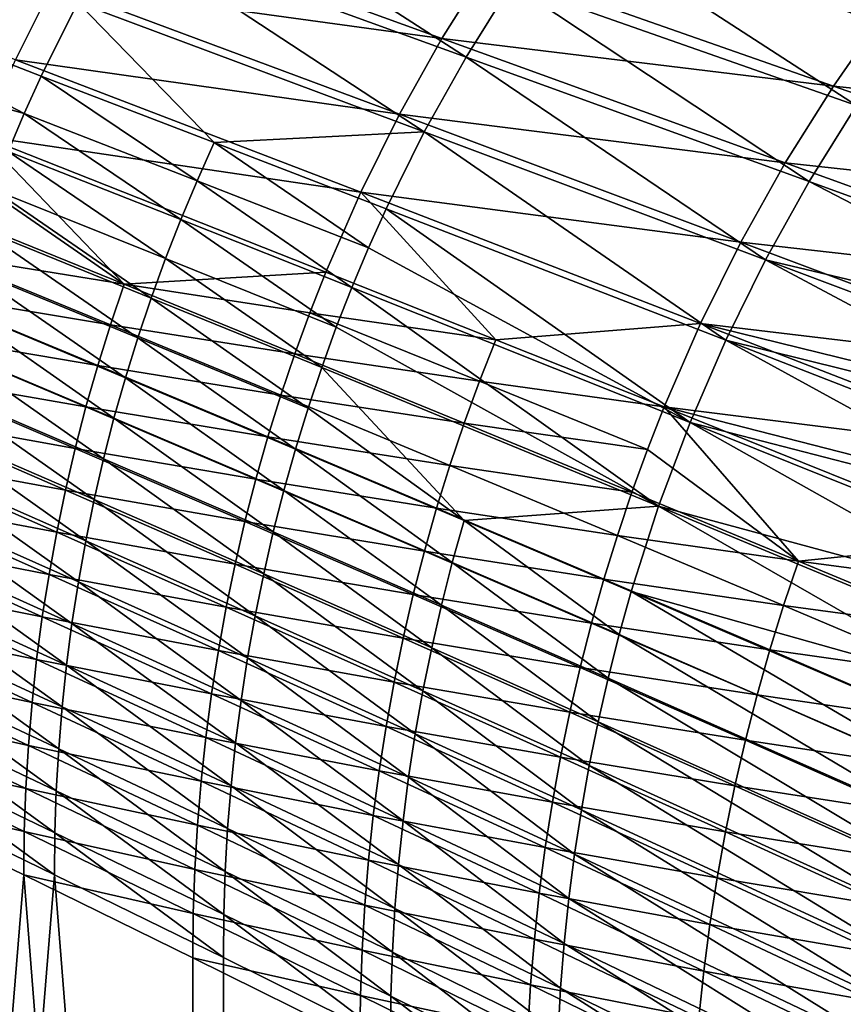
# Model space of a CAD drawing. Header units: metres. Extents: x -900 to 900, y -400 to 400.
# Tile 60 of 253: x -796 to -726, y 168 to 252. Entities that reach past the tile are written whole.
import ezdxf

# ---------------------------------------------------------------- set-up
doc = ezdxf.new("R2010")
doc.units = ezdxf.units.M

msp = doc.modelspace()

# ---------------------------------------------------------------- linework, layer by layer
at = {"layer": 'top'}
for points in [[(-745.626526, 266.942932, -138.151138), (-750.099548, 261.171173, -138.069366), (-720.554749, 251.115936, -191.45697)], [(-720.554749, 251.115936, -191.45697), (-715.887573, 257.14447, -191.553497), (-745.626526, 266.942932, -138.151138)], [(-784.050781, 265.68335, -84.857071), (-787.782166, 259.747498, -84.811157), (-758.155151, 248.993469, -137.92453)], [(-784.050781, 265.68335, -84.857071), (-758.155151, 248.993469, -137.92453), (-754.27887, 255.18248, -137.993729)], [(-793.325073, 255.133408, -86.360374), (-789.838928, 261.327454, -86.392624), (-760.208618, 250.580093, -139.495773)], [(-760.208618, 250.580093, -139.495773), (-789.838928, 261.327454, -86.392624), (-756.278564, 256.84317, -139.552246)], [(-750.099548, 261.171173, -138.069366), (-754.27887, 255.18248, -137.993729), (-724.914673, 244.859894, -191.367508)], [(-750.099548, 261.171173, -138.069366), (-724.914673, 244.859894, -191.367508), (-720.554749, 251.115936, -191.45697)], [(-793.325073, 255.133408, -86.360374), (-796.503723, 248.770401, -86.330177), (-826.323486, 260.169098, -33.502102)], [(-761.718994, 242.620834, -137.862106), (-787.782166, 259.747498, -84.811157), (-791.213806, 253.637955, -84.770622)], [(-787.782166, 259.747498, -84.811157), (-761.718994, 242.620834, -137.862106), (-758.155151, 248.993469, -137.92453)], [(-824.057068, 258.968414, -31.941746), (-826.774048, 252.802017, -31.93471), (-795.779297, 244.18335, -84.720284)], [(-791.213806, 253.637955, -84.770622), (-824.057068, 258.968414, -31.941746), (-794.336609, 247.37088, -84.735641)], [(-824.057068, 258.968414, -31.941746), (-795.779297, 244.18335, -84.720284), (-794.336609, 247.37088, -84.735641)], [(-756.278564, 256.84317, -139.552246), (-726.896118, 246.524902, -192.918091), (-760.208618, 250.580093, -139.495773)], [(-722.483337, 252.84491, -192.993301), (-726.896118, 246.524902, -192.918091), (-756.278564, 256.84317, -139.552246)], [(-796.503723, 248.770401, -86.330177), (-793.325073, 255.133408, -86.360374), (-763.826599, 244.123413, -139.44252)], [(-763.826599, 244.123413, -139.44252), (-793.325073, 255.133408, -86.360374), (-760.208618, 250.580093, -139.495773)], [(-754.27887, 255.18248, -137.993729), (-758.155151, 248.993469, -137.92453), (-728.957642, 238.393692, -191.285507)], [(-754.27887, 255.18248, -137.993729), (-728.957642, 238.393692, -191.285507), (-724.914673, 244.859894, -191.367508)], [(-779.589722, 241.711853, -111.236641), (-791.213806, 253.637955, -84.770622), (-794.336609, 247.37088, -84.735641)], [(-779.589722, 241.711853, -111.236641), (-761.718994, 242.620834, -137.862106), (-791.213806, 253.637955, -84.770622)], [(-826.774048, 252.802017, -31.93471), (-797.141296, 240.962524, -84.706383), (-795.779297, 244.18335, -84.720284)], [(-722.483337, 252.84491, -192.993301), (-693.28241, 242.98587, -246.552185), (-726.896118, 246.524902, -192.918091)], [(-760.208618, 250.580093, -139.495773), (-730.992065, 239.986755, -192.846603), (-763.826599, 244.123413, -139.44252)], [(-726.896118, 246.524902, -192.918091), (-730.992065, 239.986755, -192.846603), (-760.208618, 250.580093, -139.495773)], [(-758.155151, 248.993469, -137.92453), (-761.718994, 242.620834, -137.862106), (-732.674011, 231.734741, -191.211349)], [(-758.155151, 248.993469, -137.92453), (-732.674011, 231.734741, -191.211349), (-728.957642, 238.393692, -191.285507)], [(-799.367615, 242.253296, -86.302307), (-796.503723, 248.770401, -86.330177), (-767.124329, 237.488007, -139.392899)], [(-767.124329, 237.488007, -139.392899), (-796.503723, 248.770401, -86.330177), (-763.826599, 244.123413, -139.44252)], [(-794.336609, 247.37088, -84.735641), (-795.779297, 244.18335, -84.720284), (-781.058716, 238.455826, -111.215996)], [(-781.058716, 238.455826, -111.215996), (-779.589722, 241.711853, -111.236641), (-794.336609, 247.37088, -84.735641)], [(-726.896118, 246.524902, -192.918091), (-697.898193, 236.378052, -246.473419), (-730.992065, 239.986755, -192.846603)], [(-693.28241, 242.98587, -246.552185), (-697.898193, 236.378052, -246.473419), (-726.896118, 246.524902, -192.918091)], [(-724.914673, 244.859894, -191.367508), (-728.957642, 238.393692, -191.285507), (-700.125427, 227.922363, -244.856033)], [(-795.779297, 244.18335, -84.720284), (-797.141296, 240.962524, -84.706383), (-782.445435, 235.165359, -111.197044)], [(-795.779297, 244.18335, -84.720284), (-782.445435, 235.165359, -111.197044), (-781.058716, 238.455826, -111.215996)], [(-763.826599, 244.123413, -139.44252), (-734.761902, 233.245468, -192.779327), (-767.124329, 237.488007, -139.392899)], [(-730.992065, 239.986755, -192.846603), (-734.761902, 233.245468, -192.779327), (-763.826599, 244.123413, -139.44252)], [(-799.367615, 242.253296, -86.302307), (-787.259155, 229.659973, -112.758759), (-800.679382, 238.941681, -86.289322)], [(-767.124329, 237.488007, -139.392899), (-770.094421, 230.689133, -139.347305), (-799.367615, 242.253296, -86.302307)], [(-770.094421, 230.689133, -139.347305), (-787.259155, 229.659973, -112.758759), (-799.367615, 242.253296, -86.302307)], [(-764.961121, 236.081207, -137.806808), (-761.718994, 242.620834, -137.862106), (-779.589722, 241.711853, -111.236641)], [(-736.054138, 224.900406, -191.145432), (-761.718994, 242.620834, -137.862106), (-764.961121, 236.081207, -137.806808)], [(-761.718994, 242.620834, -137.862106), (-736.054138, 224.900406, -191.145432), (-732.674011, 231.734741, -191.211349)], [(-766.458618, 232.753983, -137.781921), (-779.589722, 241.711853, -111.236641), (-781.058716, 238.455826, -111.215996)], [(-766.458618, 232.753983, -137.781921), (-764.961121, 236.081207, -137.806808), (-779.589722, 241.711853, -111.236641)], [(-797.141296, 240.962524, -84.706383), (-798.421692, 237.710403, -84.693962), (-783.749023, 231.842468, -111.179825)], [(-797.141296, 240.962524, -84.706383), (-783.749023, 231.842468, -111.179825), (-782.445435, 235.165359, -111.197044)], [(-730.992065, 239.986755, -192.846603), (-702.182312, 229.54245, -246.399048), (-734.761902, 233.245468, -192.779327)], [(-697.898193, 236.378052, -246.473419), (-702.182312, 229.54245, -246.399048), (-730.992065, 239.986755, -192.846603)], [(-787.259155, 229.659973, -112.758759), (-801.910034, 235.597275, -86.277008), (-800.679382, 238.941681, -86.289322)], [(-781.058716, 238.455826, -111.215996), (-782.445435, 235.165359, -111.197044), (-767.872192, 229.391266, -137.758942)], [(-767.872192, 229.391266, -137.758942), (-766.458618, 232.753983, -137.781921), (-781.058716, 238.455826, -111.215996)], [(-728.957642, 238.393692, -191.285507), (-732.674011, 231.734741, -191.211349), (-702.112671, 224.463623, -244.816193)], [(-728.957642, 238.393692, -191.285507), (-702.112671, 224.463623, -244.816193), (-700.125427, 227.922363, -244.856033)], [(-799.620178, 234.428909, -84.683037), (-784.969116, 228.48912, -111.164375), (-798.421692, 237.710403, -84.693962)], [(-798.421692, 237.710403, -84.693962), (-784.969116, 228.48912, -111.164375), (-783.749023, 231.842468, -111.179825)], [(-755.634033, 224.941818, -165.96994), (-770.094421, 230.689133, -139.347305), (-767.124329, 237.488007, -139.392899)], [(-738.197205, 226.316544, -192.716766), (-755.634033, 224.941818, -165.96994), (-767.124329, 237.488007, -139.392899)], [(-734.761902, 233.245468, -192.779327), (-738.197205, 226.316544, -192.716766), (-767.124329, 237.488007, -139.392899)], [(-803.058838, 232.222031, -86.265404), (-801.910034, 235.597275, -86.277008), (-787.259155, 229.659973, -112.758759)], [(-739.088379, 217.908081, -191.08812), (-764.961121, 236.081207, -137.806808), (-766.458618, 232.753983, -137.781921)], [(-739.088379, 217.908081, -191.08812), (-736.054138, 224.900406, -191.145432), (-764.961121, 236.081207, -137.806808)], [(-782.445435, 235.165359, -111.197044), (-783.749023, 231.842468, -111.179825), (-769.200867, 225.995117, -137.7379)], [(-782.445435, 235.165359, -111.197044), (-769.200867, 225.995117, -137.7379), (-767.872192, 229.391266, -137.758942)], [(-799.620178, 234.428909, -84.683037), (-800.736633, 231.119934, -84.67363), (-786.10553, 225.107208, -111.150719)], [(-784.969116, 228.48912, -111.164375), (-799.620178, 234.428909, -84.683037), (-786.10553, 225.107208, -111.150719)], [(-734.761902, 233.245468, -192.779327), (-706.125122, 222.494934, -246.329514), (-738.197205, 226.316544, -192.716766)], [(-702.182312, 229.54245, -246.399048), (-706.125122, 222.494934, -246.329514), (-734.761902, 233.245468, -192.779327)], [(-788.42804, 226.211578, -112.743065), (-804.125122, 228.817886, -86.254539), (-803.058838, 232.222031, -86.265404)], [(-787.259155, 229.659973, -112.758759), (-788.42804, 226.211578, -112.743065), (-803.058838, 232.222031, -86.265404)], [(-767.872192, 229.391266, -137.758942), (-739.088379, 217.908081, -191.08812), (-766.458618, 232.753983, -137.781921)], [(-783.749023, 231.842468, -111.179825), (-784.969116, 228.48912, -111.164375), (-770.444336, 222.56749, -137.718842)], [(-783.749023, 231.842468, -111.179825), (-770.444336, 222.56749, -137.718842), (-769.200867, 225.995117, -137.7379)], [(-732.674011, 231.734741, -191.211349), (-736.054138, 224.900406, -191.145432), (-705.825623, 217.40448, -244.743103)], [(-732.674011, 231.734741, -191.211349), (-704.013184, 220.956894, -244.778534), (-702.112671, 224.463623, -244.816193)], [(-704.013184, 220.956894, -244.778534), (-732.674011, 231.734741, -191.211349), (-705.825623, 217.40448, -244.743103)], [(-787.158203, 221.6987, -111.138901), (-800.736633, 231.119934, -84.67363), (-801.770752, 227.78537, -84.665771)], [(-786.10553, 225.107208, -111.150719), (-800.736633, 231.119934, -84.67363), (-787.158203, 221.6987, -111.138901)], [(-770.094421, 230.689133, -139.347305), (-771.454468, 227.233276, -139.326126), (-787.259155, 229.659973, -112.758759)], [(-770.094421, 230.689133, -139.347305), (-755.634033, 224.941818, -165.96994), (-771.454468, 227.233276, -139.326126)], [(-787.259155, 229.659973, -112.758759), (-772.730103, 223.742432, -139.306107), (-788.42804, 226.211578, -112.743065)], [(-771.454468, 227.233276, -139.326126), (-772.730103, 223.742432, -139.306107), (-787.259155, 229.659973, -112.758759)], [(-789.512878, 222.733215, -112.728394), (-805.108276, 225.386841, -86.244446), (-804.125122, 228.817886, -86.254539)], [(-788.42804, 226.211578, -112.743065), (-789.512878, 222.733215, -112.728394), (-804.125122, 228.817886, -86.254539)], [(-767.872192, 229.391266, -137.758942), (-769.200867, 225.995117, -137.7379), (-741.768738, 210.774933, -191.03981)], [(-739.088379, 217.908081, -191.08812), (-767.872192, 229.391266, -137.758942), (-741.768738, 210.774933, -191.03981)], [(-784.969116, 228.48912, -111.164375), (-786.10553, 225.107208, -111.150719), (-771.602478, 219.110397, -137.701813)], [(-784.969116, 228.48912, -111.164375), (-771.602478, 219.110397, -137.701813), (-770.444336, 222.56749, -137.718842)], [(-802.722473, 224.427124, -84.659492), (-788.126831, 218.265518, -111.128944), (-801.770752, 227.78537, -84.665771)], [(-788.126831, 218.265518, -111.128944), (-787.158203, 221.6987, -111.138901), (-801.770752, 227.78537, -84.665771)], [(-771.454468, 227.233276, -139.326126), (-757.021118, 221.410233, -165.945755), (-772.730103, 223.742432, -139.306107)], [(-755.634033, 224.941818, -165.96994), (-757.021118, 221.410233, -165.945755), (-771.454468, 227.233276, -139.326126)], [(-741.290344, 219.215897, -192.659378), (-755.634033, 224.941818, -165.96994), (-738.197205, 226.316544, -192.716766)], [(-709.717712, 215.251831, -246.265289), (-741.290344, 219.215897, -192.659378), (-738.197205, 226.316544, -192.716766)], [(-706.125122, 222.494934, -246.329514), (-707.965698, 218.89679, -246.296707), (-738.197205, 226.316544, -192.716766)], [(-738.197205, 226.316544, -192.716766), (-707.965698, 218.89679, -246.296707), (-709.717712, 215.251831, -246.265289)], [(-788.42804, 226.211578, -112.743065), (-773.920715, 220.218613, -139.287292), (-789.512878, 222.733215, -112.728394)], [(-772.730103, 223.742432, -139.306107), (-773.920715, 220.218613, -139.287292), (-788.42804, 226.211578, -112.743065)], [(-769.200867, 225.995117, -137.7379), (-770.444336, 222.56749, -137.718842), (-741.768738, 210.774933, -191.03981)], [(-790.513, 219.226868, -112.714783), (-806.007813, 221.930893, -86.235153), (-805.108276, 225.386841, -86.244446)], [(-789.512878, 222.733215, -112.728394), (-790.513, 219.226868, -112.714783), (-805.108276, 225.386841, -86.244446)], [(-772.675171, 215.625763, -137.686844), (-786.10553, 225.107208, -111.150719), (-787.158203, 221.6987, -111.138901)], [(-771.602478, 219.110397, -137.701813), (-786.10553, 225.107208, -111.150719), (-772.675171, 215.625763, -137.686844)], [(-755.634033, 224.941818, -165.96994), (-741.290344, 219.215897, -192.659378), (-757.021118, 221.410233, -165.945755)], [(-739.088379, 217.908081, -191.08812), (-709.181458, 210.171692, -244.679138), (-736.054138, 224.900406, -191.145432)], [(-709.181458, 210.171692, -244.679138), (-707.548828, 213.80864, -244.709961), (-736.054138, 224.900406, -191.145432)], [(-736.054138, 224.900406, -191.145432), (-707.548828, 213.80864, -244.709961), (-705.825623, 217.40448, -244.743103)], [(-803.591614, 221.047104, -84.6548), (-789.011292, 214.80957, -111.120888), (-802.722473, 224.427124, -84.659492)], [(-789.011292, 214.80957, -111.120888), (-788.126831, 218.265518, -111.128944), (-802.722473, 224.427124, -84.659492)], [(-772.730103, 223.742432, -139.306107), (-758.322021, 217.842697, -165.922913), (-773.920715, 220.218613, -139.287292)], [(-757.021118, 221.410233, -165.945755), (-758.322021, 217.842697, -165.922913), (-772.730103, 223.742432, -139.306107)], [(-775.025574, 216.663834, -139.26973), (-790.513, 219.226868, -112.714783), (-789.512878, 222.733215, -112.728394)], [(-773.920715, 220.218613, -139.287292), (-775.025574, 216.663834, -139.26973), (-789.512878, 222.733215, -112.728394)], [(-770.444336, 222.56749, -137.718842), (-771.602478, 219.110397, -137.701813), (-758.322876, 209.565903, -164.309448)], [(-741.768738, 210.774933, -191.03981), (-770.444336, 222.56749, -137.718842), (-758.322876, 209.565903, -164.309448)], [(-791.427979, 215.694595, -112.702278), (-806.82312, 218.452057, -86.2267), (-806.007813, 221.930893, -86.235153)], [(-790.513, 219.226868, -112.714783), (-791.427979, 215.694595, -112.702278), (-806.007813, 221.930893, -86.235153)], [(-788.126831, 218.265518, -111.128944), (-773.66217, 212.115585, -137.673996), (-787.158203, 221.6987, -111.138901)], [(-773.66217, 212.115585, -137.673996), (-772.675171, 215.625763, -137.686844), (-787.158203, 221.6987, -111.138901)], [(-758.322021, 217.842697, -165.922913), (-757.021118, 221.410233, -165.945755), (-742.706421, 215.606262, -192.632782)], [(-757.021118, 221.410233, -165.945755), (-741.290344, 219.215897, -192.659378), (-742.706421, 215.606262, -192.632782)], [(-804.37793, 217.647217, -84.651726), (-789.811462, 211.332809, -111.114769), (-803.591614, 221.047104, -84.6548)], [(-789.811462, 211.332809, -111.114769), (-789.011292, 214.80957, -111.120888), (-803.591614, 221.047104, -84.6548)], [(-759.536072, 214.241287, -165.901459), (-775.025574, 216.663834, -139.26973), (-773.920715, 220.218613, -139.287292)], [(-758.322021, 217.842697, -165.922913), (-759.536072, 214.241287, -165.901459), (-773.920715, 220.218613, -139.287292)], [(-776.044128, 213.080154, -139.253464), (-791.427979, 215.694595, -112.702278), (-790.513, 219.226868, -112.714783)], [(-775.025574, 216.663834, -139.26973), (-776.044128, 213.080154, -139.253464), (-790.513, 219.226868, -112.714783)], [(-758.322876, 209.565903, -164.309448), (-771.602478, 219.110397, -137.701813), (-772.675171, 215.625763, -137.686844)], [(-741.290344, 219.215897, -192.659378), (-729.86792, 206.094513, -219.351837), (-742.706421, 215.606262, -192.632782)], [(-711.380188, 211.56218, -246.235306), (-741.290344, 219.215897, -192.659378), (-709.717712, 215.251831, -246.265289)], [(-711.380188, 211.56218, -246.235306), (-712.952148, 207.829956, -246.206833), (-741.290344, 219.215897, -192.659378)], [(-712.952148, 207.829956, -246.206833), (-729.86792, 206.094513, -219.351837), (-741.290344, 219.215897, -192.659378)], [(-807.553711, 214.952347, -86.219116), (-806.82312, 218.452057, -86.2267), (-792.257141, 212.138397, -112.690926)], [(-806.82312, 218.452057, -86.2267), (-791.427979, 215.694595, -112.702278), (-792.257141, 212.138397, -112.690926)], [(-789.011292, 214.80957, -111.120888), (-774.563354, 208.581833, -137.6633), (-788.126831, 218.265518, -111.128944)], [(-774.563354, 208.581833, -137.6633), (-773.66217, 212.115585, -137.673996), (-788.126831, 218.265518, -111.128944)], [(-712.170349, 202.783569, -244.624634), (-739.088379, 217.908081, -191.08812), (-741.768738, 210.774933, -191.03981)], [(-712.170349, 202.783569, -244.624634), (-710.72229, 206.495911, -244.650681), (-739.088379, 217.908081, -191.08812)], [(-710.72229, 206.495911, -244.650681), (-709.181458, 210.171692, -244.679138), (-739.088379, 217.908081, -191.08812)], [(-805.081238, 214.22934, -84.650299), (-790.5271, 207.837173, -111.110619), (-804.37793, 217.647217, -84.651726)], [(-790.5271, 207.837173, -111.110619), (-789.811462, 211.332809, -111.114769), (-804.37793, 217.647217, -84.651726)], [(-744.034485, 211.959854, -192.607666), (-759.536072, 214.241287, -165.901459), (-758.322021, 217.842697, -165.922913)], [(-742.706421, 215.606262, -192.632782), (-744.034485, 211.959854, -192.607666), (-758.322021, 217.842697, -165.922913)], [(-760.662598, 210.608063, -165.881439), (-776.044128, 213.080154, -139.253464), (-775.025574, 216.663834, -139.26973)], [(-759.536072, 214.241287, -165.901459), (-760.662598, 210.608063, -165.881439), (-775.025574, 216.663834, -139.26973)], [(-792.257141, 212.138397, -112.690926), (-791.427979, 215.694595, -112.702278), (-776.975708, 209.46962, -139.238556)], [(-791.427979, 215.694595, -112.702278), (-776.044128, 213.080154, -139.253464), (-776.975708, 209.46962, -139.238556)], [(-773.66217, 212.115585, -137.673996), (-759.329712, 205.9767, -164.294662), (-772.675171, 215.625763, -137.686844)], [(-759.329712, 205.9767, -164.294662), (-758.322876, 209.565903, -164.309448), (-772.675171, 215.625763, -137.686844)], [(-729.86792, 206.094513, -219.351837), (-744.034485, 211.959854, -192.607666), (-742.706421, 215.606262, -192.632782)], [(-808.19928, 211.433807, -86.212425), (-807.553711, 214.952347, -86.219116), (-793.000122, 208.560349, -112.680763)], [(-807.553711, 214.952347, -86.219116), (-792.257141, 212.138397, -112.690926), (-793.000122, 208.560349, -112.680763)], [(-789.811462, 211.332809, -111.114769), (-775.37854, 205.026443, -137.6548), (-789.011292, 214.80957, -111.120888)], [(-775.37854, 205.026443, -137.6548), (-774.563354, 208.581833, -137.6633), (-789.011292, 214.80957, -111.120888)], [(-805.701416, 210.795334, -84.650543), (-791.158081, 204.324509, -111.108475), (-805.081238, 214.22934, -84.650299)], [(-791.158081, 204.324509, -111.108475), (-790.5271, 207.837173, -111.110619), (-805.081238, 214.22934, -84.650299)], [(-745.273804, 208.278732, -192.584091), (-760.662598, 210.608063, -165.881439), (-759.536072, 214.241287, -165.901459)], [(-744.034485, 211.959854, -192.607666), (-745.273804, 208.278732, -192.584091), (-759.536072, 214.241287, -165.901459)], [(-776.975708, 209.46962, -139.238556), (-776.044128, 213.080154, -139.253464), (-761.700989, 206.945084, -165.86293)], [(-776.044128, 213.080154, -139.253464), (-760.662598, 210.608063, -165.881439), (-761.700989, 206.945084, -165.86293)], [(-793.000122, 208.560349, -112.680763), (-792.257141, 212.138397, -112.690926), (-777.819946, 205.834305, -139.225052)], [(-792.257141, 212.138397, -112.690926), (-776.975708, 209.46962, -139.238556), (-777.819946, 205.834305, -139.225052)], [(-774.563354, 208.581833, -137.6633), (-760.248901, 202.36322, -164.282242), (-773.66217, 212.115585, -137.673996)], [(-760.248901, 202.36322, -164.282242), (-759.329712, 205.9767, -164.294662), (-773.66217, 212.115585, -137.673996)], [(-793.656494, 204.962509, -112.671837), (-808.759399, 207.898483, -86.206673), (-808.19928, 211.433807, -86.212425)], [(-793.000122, 208.560349, -112.680763), (-793.656494, 204.962509, -112.671837), (-808.19928, 211.433807, -86.212425)], [(-790.5271, 207.837173, -111.110619), (-776.107605, 201.451416, -137.648529), (-789.811462, 211.332809, -111.114769)], [(-776.107605, 201.451416, -137.648529), (-775.37854, 205.026443, -137.6548), (-789.811462, 211.332809, -111.114769)], [(-745.273804, 208.278732, -192.584091), (-744.034485, 211.959854, -192.607666), (-729.86792, 206.094513, -219.351837)], [(-806.238342, 207.346924, -84.652496), (-791.704285, 200.796448, -111.108398), (-805.701416, 210.795334, -84.650543)], [(-791.704285, 200.796448, -111.108398), (-791.158081, 204.324509, -111.108475), (-805.701416, 210.795334, -84.650543)], [(-761.700989, 206.945084, -165.86293), (-760.662598, 210.608063, -165.881439), (-746.423767, 204.565048, -192.562119)], [(-760.662598, 210.608063, -165.881439), (-745.273804, 208.278732, -192.584091), (-746.423767, 204.565048, -192.562119)], [(-758.322876, 209.565903, -164.309448), (-744.092834, 203.517593, -191.000885), (-741.768738, 210.774933, -191.03981)], [(-744.092834, 203.517593, -191.000885), (-714.786926, 195.257904, -244.579941), (-741.768738, 210.774933, -191.03981)], [(-741.768738, 210.774933, -191.03981), (-714.786926, 195.257904, -244.579941), (-713.525269, 199.03685, -244.601044)], [(-712.170349, 202.783569, -244.624634), (-741.768738, 210.774933, -191.03981), (-713.525269, 199.03685, -244.601044)], [(-759.329712, 205.9767, -164.294662), (-745.12085, 199.847488, -190.985046), (-758.322876, 209.565903, -164.309448)], [(-745.12085, 199.847488, -190.985046), (-744.092834, 203.517593, -191.000885), (-758.322876, 209.565903, -164.309448)], [(-777.819946, 205.834305, -139.225052), (-776.975708, 209.46962, -139.238556), (-762.650696, 203.254486, -165.845978)], [(-776.975708, 209.46962, -139.238556), (-761.700989, 206.945084, -165.86293), (-762.650696, 203.254486, -165.845978)], [(-794.225952, 201.346939, -112.664177), (-809.233765, 204.348419, -86.201881), (-808.759399, 207.898483, -86.206673)], [(-793.656494, 204.962509, -112.671837), (-794.225952, 201.346939, -112.664177), (-808.759399, 207.898483, -86.206673)], [(-778.576355, 202.176285, -139.212982), (-793.656494, 204.962509, -112.671837), (-793.000122, 208.560349, -112.680763)], [(-777.819946, 205.834305, -139.225052), (-778.576355, 202.176285, -139.212982), (-793.000122, 208.560349, -112.680763)], [(-791.158081, 204.324509, -111.108475), (-776.750366, 197.858627, -137.644547), (-790.5271, 207.837173, -111.110619)], [(-776.750366, 197.858627, -137.644547), (-776.107605, 201.451416, -137.648529), (-790.5271, 207.837173, -111.110619)], [(-775.37854, 205.026443, -137.6548), (-761.080322, 198.727448, -164.272202), (-774.563354, 208.581833, -137.6633)], [(-761.080322, 198.727448, -164.272202), (-760.248901, 202.36322, -164.282242), (-774.563354, 208.581833, -137.6633)], [(-746.423767, 204.565048, -192.562119), (-745.273804, 208.278732, -192.584091), (-731.134399, 202.331589, -219.327484)], [(-745.273804, 208.278732, -192.584091), (-729.86792, 206.094513, -219.351837), (-731.134399, 202.331589, -219.327484)], [(-712.952148, 207.829956, -246.206833), (-714.4328, 204.057343, -246.179901), (-729.86792, 206.094513, -219.351837)], [(-806.691772, 203.885757, -84.656212), (-792.165588, 197.254593, -111.110435), (-806.238342, 207.346924, -84.652496)], [(-792.165588, 197.254593, -111.110435), (-791.704285, 200.796448, -111.108398), (-806.238342, 207.346924, -84.652496)], [(-762.650696, 203.254486, -165.845978), (-761.700989, 206.945084, -165.86293), (-747.483643, 200.820908, -192.541809)], [(-761.700989, 206.945084, -165.86293), (-746.423767, 204.565048, -192.562119), (-747.483643, 200.820908, -192.541809)], [(-763.51123, 199.538345, -165.830627), (-778.576355, 202.176285, -139.212982), (-777.819946, 205.834305, -139.225052)], [(-762.650696, 203.254486, -165.845978), (-763.51123, 199.538345, -165.830627), (-777.819946, 205.834305, -139.225052)], [(-760.248901, 202.36322, -164.282242), (-746.059387, 196.152527, -190.97171), (-759.329712, 205.9767, -164.294662)], [(-746.059387, 196.152527, -190.97171), (-745.12085, 199.847488, -190.985046), (-759.329712, 205.9767, -164.294662)], [(-729.86792, 206.094513, -219.351837), (-715.82135, 200.246506, -246.154572), (-731.134399, 202.331589, -219.327484)], [(-714.4328, 204.057343, -246.179901), (-715.82135, 200.246506, -246.154572), (-729.86792, 206.094513, -219.351837)], [(-779.244446, 198.49765, -139.202423), (-794.225952, 201.346939, -112.664177), (-793.656494, 204.962509, -112.671837)], [(-778.576355, 202.176285, -139.212982), (-779.244446, 198.49765, -139.202423), (-793.656494, 204.962509, -112.671837)], [(-776.107605, 201.451416, -137.648529), (-761.823853, 195.071411, -164.264587), (-775.37854, 205.026443, -137.6548)], [(-761.823853, 195.071411, -164.264587), (-761.080322, 198.727448, -164.272202), (-775.37854, 205.026443, -137.6548)], [(-747.483643, 200.820908, -192.541809), (-746.423767, 204.565048, -192.562119), (-732.309509, 198.535416, -219.30484)], [(-746.423767, 204.565048, -192.562119), (-731.134399, 202.331589, -219.327484), (-732.309509, 198.535416, -219.30484)], [(-809.622131, 200.785675, -86.198082), (-809.233765, 204.348419, -86.201881), (-794.70813, 197.715714, -112.657837)], [(-809.233765, 204.348419, -86.201881), (-794.225952, 201.346939, -112.664177), (-794.70813, 197.715714, -112.657837)], [(-807.061646, 200.413528, -84.66172), (-792.541931, 193.700546, -111.114655), (-806.691772, 203.885757, -84.656212)], [(-792.541931, 193.700546, -111.114655), (-792.165588, 197.254593, -111.110435), (-806.691772, 203.885757, -84.656212)], [(-791.704285, 200.796448, -111.108398), (-777.306702, 194.249664, -137.642914), (-791.158081, 204.324509, -111.108475)], [(-777.306702, 194.249664, -137.642914), (-776.750366, 197.858627, -137.644547), (-791.158081, 204.324509, -111.108475)], [(-748.452942, 197.048462, -192.523224), (-763.51123, 199.538345, -165.830627), (-762.650696, 203.254486, -165.845978)], [(-747.483643, 200.820908, -192.541809), (-748.452942, 197.048462, -192.523224), (-762.650696, 203.254486, -165.845978)], [(-717.029968, 187.61203, -244.54541), (-744.092834, 203.517593, -191.000885), (-745.12085, 199.847488, -190.985046)], [(-717.029968, 187.61203, -244.54541), (-715.9552, 191.448898, -244.561386), (-744.092834, 203.517593, -191.000885)], [(-715.9552, 191.448898, -244.561386), (-714.786926, 195.257904, -244.579941), (-744.092834, 203.517593, -191.000885)], [(-764.282166, 195.798798, -165.81694), (-779.244446, 198.49765, -139.202423), (-778.576355, 202.176285, -139.212982)], [(-763.51123, 199.538345, -165.830627), (-764.282166, 195.798798, -165.81694), (-778.576355, 202.176285, -139.212982)], [(-761.080322, 198.727448, -164.272202), (-746.908264, 192.434738, -190.960892), (-760.248901, 202.36322, -164.282242)], [(-746.908264, 192.434738, -190.960892), (-746.059387, 196.152527, -190.97171), (-760.248901, 202.36322, -164.282242)], [(-732.309509, 198.535416, -219.30484), (-731.134399, 202.331589, -219.327484), (-717.117004, 196.399673, -246.13092)], [(-731.134399, 202.331589, -219.327484), (-715.82135, 200.246506, -246.154572), (-717.117004, 196.399673, -246.13092)], [(-794.70813, 197.715714, -112.657837), (-794.225952, 201.346939, -112.664177), (-779.823975, 194.800522, -139.193405)], [(-794.225952, 201.346939, -112.664177), (-779.244446, 198.49765, -139.202423), (-779.823975, 194.800522, -139.193405)], [(-776.750366, 197.858627, -137.644547), (-762.479309, 191.397034, -164.259476), (-776.107605, 201.451416, -137.648529)], [(-762.479309, 191.397034, -164.259476), (-761.823853, 195.071411, -164.264587), (-776.107605, 201.451416, -137.648529)], [(-809.924255, 197.212341, -86.195305), (-809.622131, 200.785675, -86.198082), (-795.102783, 194.070923, -112.652863)], [(-809.622131, 200.785675, -86.198082), (-794.70813, 197.715714, -112.657837), (-795.102783, 194.070923, -112.652863)], [(-807.347717, 196.932114, -84.66906), (-792.833008, 190.136185, -111.121094), (-807.061646, 200.413528, -84.66172)], [(-792.833008, 190.136185, -111.121094), (-792.541931, 193.700546, -111.114655), (-807.061646, 200.413528, -84.66172)], [(-792.165588, 197.254593, -111.110435), (-777.77655, 190.626083, -137.643707), (-791.704285, 200.796448, -111.108398)], [(-777.77655, 190.626083, -137.643707), (-777.306702, 194.249664, -137.642914), (-791.704285, 200.796448, -111.108398)], [(-733.392456, 194.708206, -219.283936), (-748.452942, 197.048462, -192.523224), (-747.483643, 200.820908, -192.541809)], [(-732.309509, 198.535416, -219.30484), (-733.392456, 194.708206, -219.283936), (-747.483643, 200.820908, -192.541809)], [(-749.331116, 193.249863, -192.506409), (-764.282166, 195.798798, -165.81694), (-763.51123, 199.538345, -165.830627)], [(-748.452942, 197.048462, -192.523224), (-749.331116, 193.249863, -192.506409), (-763.51123, 199.538345, -165.830627)], [(-718.011047, 183.749435, -244.532043), (-745.12085, 199.847488, -190.985046), (-746.059387, 196.152527, -190.97171)], [(-718.011047, 183.749435, -244.532043), (-717.029968, 187.61203, -244.54541), (-745.12085, 199.847488, -190.985046)], [(-761.823853, 195.071411, -164.264587), (-747.667297, 188.696198, -190.952652), (-761.080322, 198.727448, -164.272202)], [(-747.667297, 188.696198, -190.952652), (-746.908264, 192.434738, -190.960892), (-761.080322, 198.727448, -164.272202)], [(-779.823975, 194.800522, -139.193405), (-779.244446, 198.49765, -139.202423), (-764.963074, 192.037994, -165.804977)], [(-764.963074, 192.037994, -165.804977), (-779.244446, 198.49765, -139.202423), (-764.282166, 195.798798, -165.81694)], [(-777.306702, 194.249664, -137.642914), (-763.04657, 187.705902, -164.256927), (-776.750366, 197.858627, -137.644547)], [(-763.04657, 187.705902, -164.256927), (-762.479309, 191.397034, -164.259476), (-776.750366, 197.858627, -137.644547)], [(-718.319031, 192.519073, -246.108978), (-733.392456, 194.708206, -219.283936), (-732.309509, 198.535416, -219.30484)], [(-717.117004, 196.399673, -246.13092), (-718.319031, 192.519073, -246.108978), (-732.309509, 198.535416, -219.30484)], [(-795.409668, 190.414673, -112.649284), (-810.140015, 193.630478, -86.193596), (-809.924255, 197.212341, -86.195305)], [(-795.102783, 194.070923, -112.652863), (-795.409668, 190.414673, -112.649284), (-809.924255, 197.212341, -86.195305)], [(-807.549866, 193.444168, -84.678223), (-793.038696, 186.564545, -111.129745), (-807.347717, 196.932114, -84.66906)], [(-793.038696, 186.564545, -111.129745), (-792.833008, 190.136185, -111.121094), (-807.347717, 196.932114, -84.66906)], [(-795.102783, 194.070923, -112.652863), (-794.70813, 197.715714, -112.657837), (-780.314636, 191.08699, -139.185974)], [(-794.70813, 197.715714, -112.657837), (-779.823975, 194.800522, -139.193405), (-780.314636, 191.08699, -139.185974)], [(-792.541931, 193.700546, -111.114655), (-778.15979, 186.989441, -137.646988), (-792.165588, 197.254593, -111.110435)], [(-778.15979, 186.989441, -137.646988), (-777.77655, 190.626083, -137.643707), (-792.165588, 197.254593, -111.110435)], [(-734.382874, 190.852158, -219.264862), (-749.331116, 193.249863, -192.506409), (-748.452942, 197.048462, -192.523224)], [(-733.392456, 194.708206, -219.283936), (-734.382874, 190.852158, -219.264862), (-748.452942, 197.048462, -192.523224)], [(-746.059387, 196.152527, -190.97171), (-746.908264, 192.434738, -190.960892), (-718.898315, 179.863297, -244.521347)], [(-718.898315, 179.863297, -244.521347), (-718.011047, 183.749435, -244.532043), (-746.059387, 196.152527, -190.97171)], [(-750.117798, 189.427322, -192.49144), (-764.963074, 192.037994, -165.804977), (-764.282166, 195.798798, -165.81694)], [(-764.282166, 195.798798, -165.81694), (-749.331116, 193.249863, -192.506409), (-750.117798, 189.427322, -192.49144)], [(-780.314636, 191.08699, -139.185974), (-779.823975, 194.800522, -139.193405), (-765.553589, 188.258057, -165.7948)], [(-779.823975, 194.800522, -139.193405), (-764.963074, 192.037994, -165.804977), (-765.553589, 188.258057, -165.7948)], [(-762.479309, 191.397034, -164.259476), (-748.336365, 184.938858, -190.947037), (-761.823853, 195.071411, -164.264587)], [(-748.336365, 184.938858, -190.947037), (-747.667297, 188.696198, -190.952652), (-761.823853, 195.071411, -164.264587)], [(-719.42688, 188.606949, -246.088821), (-734.382874, 190.852158, -219.264862), (-733.392456, 194.708206, -219.283936)], [(-718.319031, 192.519073, -246.108978), (-719.42688, 188.606949, -246.088821), (-733.392456, 194.708206, -219.283936)], [(-795.628784, 186.749054, -112.647148), (-810.269226, 190.04216, -86.19297), (-810.140015, 193.630478, -86.193596)], [(-795.409668, 190.414673, -112.649284), (-795.628784, 186.749054, -112.647148), (-810.140015, 193.630478, -86.193596)], [(-780.716125, 187.359207, -139.180206), (-795.409668, 190.414673, -112.649284), (-795.102783, 194.070923, -112.652863)], [(-780.314636, 191.08699, -139.185974), (-780.716125, 187.359207, -139.180206), (-795.102783, 194.070923, -112.652863)], [(-792.833008, 190.136185, -111.121094), (-778.45636, 183.34166, -137.652802), (-792.541931, 193.700546, -111.114655)], [(-778.45636, 183.34166, -137.652802), (-778.15979, 186.989441, -137.646988), (-792.541931, 193.700546, -111.114655)], [(-777.77655, 190.626083, -137.643707), (-763.525635, 183.999557, -164.257019), (-777.306702, 194.249664, -137.642914)], [(-763.525635, 183.999557, -164.257019), (-763.04657, 187.705902, -164.256927), (-777.306702, 194.249664, -137.642914)], [(-807.667908, 189.952545, -84.689186), (-793.158691, 182.988922, -111.140572), (-807.549866, 193.444168, -84.678223)], [(-793.158691, 182.988922, -111.140572), (-793.038696, 186.564545, -111.129745), (-807.549866, 193.444168, -84.678223)], [(-749.331116, 193.249863, -192.506409), (-735.28009, 186.969482, -219.247665), (-750.117798, 189.427322, -192.49144)], [(-734.382874, 190.852158, -219.264862), (-735.28009, 186.969482, -219.247665), (-749.331116, 193.249863, -192.506409)], [(-765.553589, 188.258057, -165.7948), (-764.963074, 192.037994, -165.804977), (-750.8125, 185.582977, -192.478378)], [(-750.8125, 185.582977, -192.478378), (-764.963074, 192.037994, -165.804977), (-750.117798, 189.427322, -192.49144)], [(-747.667297, 188.696198, -190.952652), (-719.69165, 175.95578, -244.513351), (-746.908264, 192.434738, -190.960892)], [(-746.908264, 192.434738, -190.960892), (-719.69165, 175.95578, -244.513351), (-718.898315, 179.863297, -244.521347)], [(-766.053467, 184.461166, -165.786438), (-780.716125, 187.359207, -139.180206), (-780.314636, 191.08699, -139.185974)], [(-765.553589, 188.258057, -165.7948), (-766.053467, 184.461166, -165.786438), (-780.314636, 191.08699, -139.185974)], [(-763.04657, 187.705902, -164.256927), (-748.915405, 181.164368, -190.944138), (-762.479309, 191.397034, -164.259476)], [(-748.915405, 181.164368, -190.944138), (-748.336365, 184.938858, -190.947037), (-762.479309, 191.397034, -164.259476)], [(-781.02832, 183.619278, -139.176117), (-795.628784, 186.749054, -112.647148), (-795.409668, 190.414673, -112.649284)], [(-780.716125, 187.359207, -139.180206), (-781.02832, 183.619278, -139.176117), (-795.409668, 190.414673, -112.649284)], [(-778.15979, 186.989441, -137.646988), (-763.916443, 180.279572, -164.259827), (-777.77655, 190.626083, -137.643707)], [(-763.916443, 180.279572, -164.259827), (-763.525635, 183.999557, -164.257019), (-777.77655, 190.626083, -137.643707)], [(-735.28009, 186.969482, -219.247665), (-734.382874, 190.852158, -219.264862), (-720.440002, 184.665573, -246.070496)], [(-720.440002, 184.665573, -246.070496), (-734.382874, 190.852158, -219.264862), (-719.42688, 188.606949, -246.088821)], [(-795.759888, 183.076172, -112.646492), (-810.311951, 186.449463, -86.193466), (-810.269226, 190.04216, -86.19297)], [(-795.628784, 186.749054, -112.647148), (-795.759888, 183.076172, -112.646492), (-810.269226, 190.04216, -86.19297)], [(-807.701355, 186.457657, -84.715004), (-793.190186, 179.408981, -111.172585), (-807.667908, 189.952545, -84.689186)], [(-793.190186, 179.408981, -111.172585), (-793.158691, 182.988922, -111.140572), (-807.667908, 189.952545, -84.689186)], [(-793.038696, 186.564545, -111.129745), (-778.665833, 179.686035, -137.661148), (-792.833008, 190.136185, -111.121094)], [(-778.665833, 179.686035, -137.661148), (-778.45636, 183.34166, -137.652802), (-792.833008, 190.136185, -111.121094)], [(-736.08374, 183.062408, -219.232407), (-750.8125, 185.582977, -192.478378), (-750.117798, 189.427322, -192.49144)], [(-750.117798, 189.427322, -192.49144), (-735.28009, 186.969482, -219.247665), (-736.08374, 183.062408, -219.232407)], [(-747.667297, 188.696198, -190.952652), (-748.336365, 184.938858, -190.947037), (-720.39093, 172.028976, -244.508102)], [(-719.69165, 175.95578, -244.513351), (-747.667297, 188.696198, -190.952652), (-720.39093, 172.028976, -244.508102)], [(-751.414978, 181.71907, -192.467285), (-766.053467, 184.461166, -165.786438), (-765.553589, 188.258057, -165.7948)], [(-750.8125, 185.582977, -192.478378), (-751.414978, 181.71907, -192.467285), (-765.553589, 188.258057, -165.7948)], [(-763.525635, 183.999557, -164.257019), (-749.404419, 177.374313, -190.944016), (-763.04657, 187.705902, -164.256927)], [(-749.404419, 177.374313, -190.944016), (-748.915405, 181.164368, -190.944138), (-763.04657, 187.705902, -164.256927)], [(-766.462402, 180.64949, -165.779984), (-781.02832, 183.619278, -139.176117), (-780.716125, 187.359207, -139.180206)], [(-766.053467, 184.461166, -165.786438), (-766.462402, 180.64949, -165.779984), (-780.716125, 187.359207, -139.180206)], [(-778.45636, 183.34166, -137.652802), (-764.218811, 176.547897, -164.265396), (-778.15979, 186.989441, -137.646988)], [(-764.218811, 176.547897, -164.265396), (-763.916443, 180.279572, -164.259827), (-778.15979, 186.989441, -137.646988)], [(-735.28009, 186.969482, -219.247665), (-721.357727, 180.69722, -246.054047), (-736.08374, 183.062408, -219.232407)], [(-721.357727, 180.69722, -246.054047), (-735.28009, 186.969482, -219.247665), (-720.440002, 184.665573, -246.070496)], [(-795.802979, 179.398117, -112.647369), (-810.439636, 0.734328, -85.962082), (-810.311951, 186.449463, -86.193466)], [(-795.802979, 179.398117, -112.647369), (-810.311951, 186.449463, -86.193466), (-795.759888, 183.076172, -112.646492)], [(-793.190186, 179.408981, -111.172585), (-807.701355, 186.457657, -84.715004), (-807.810669, 0.734328, -84.516914)], [(-795.759888, 183.076172, -112.646492), (-795.628784, 186.749054, -112.647148), (-781.250977, 179.869354, -139.173782)], [(-781.250977, 179.869354, -139.173782), (-795.628784, 186.749054, -112.647148), (-781.02832, 183.619278, -139.176117)], [(-793.158691, 182.988922, -111.140572), (-778.787964, 176.026184, -137.671997), (-793.038696, 186.564545, -111.129745)], [(-778.787964, 176.026184, -137.671997), (-778.665833, 179.686035, -137.661148), (-793.038696, 186.564545, -111.129745)], [(-736.793457, 179.133209, -219.219147), (-751.414978, 181.71907, -192.467285), (-750.8125, 185.582977, -192.478378)], [(-736.08374, 183.062408, -219.232407), (-736.793457, 179.133209, -219.219147), (-750.8125, 185.582977, -192.478378)], [(-751.924927, 177.837784, -192.458206), (-766.462402, 180.64949, -165.779984), (-766.053467, 184.461166, -165.786438)], [(-751.414978, 181.71907, -192.467285), (-751.924927, 177.837784, -192.458206), (-766.053467, 184.461166, -165.786438)], [(-748.336365, 184.938858, -190.947037), (-748.915405, 181.164368, -190.944138), (-720.996033, 168.084656, -244.505661)], [(-720.39093, 172.028976, -244.508102), (-748.336365, 184.938858, -190.947037), (-720.996033, 168.084656, -244.505661)], [(-781.250977, 179.869354, -139.173782), (-781.02832, 183.619278, -139.176117), (-766.780334, 176.82518, -165.775452)], [(-781.02832, 183.619278, -139.176117), (-766.462402, 180.64949, -165.779984), (-766.780334, 176.82518, -165.775452)], [(-763.916443, 180.279572, -164.259827), (-749.803223, 173.570251, -190.946732), (-763.525635, 183.999557, -164.257019)], [(-749.803223, 173.570251, -190.946732), (-749.404419, 177.374313, -190.944016), (-763.525635, 183.999557, -164.257019)], [(-781.384155, 176.111572, -139.173233), (-795.802979, 179.398117, -112.647369), (-795.759888, 183.076172, -112.646492)], [(-781.384155, 176.111572, -139.173233), (-795.759888, 183.076172, -112.646492), (-781.250977, 179.869354, -139.173782)], [(-793.190186, 179.408981, -111.172585), (-778.812378, 172.361206, -137.703873), (-793.158691, 182.988922, -111.140572)], [(-778.812378, 172.361206, -137.703873), (-778.787964, 176.026184, -137.671997), (-793.158691, 182.988922, -111.140572)], [(-778.665833, 179.686035, -137.661148), (-764.432373, 172.807999, -164.273712), (-778.45636, 183.34166, -137.652802)], [(-764.432373, 172.807999, -164.273712), (-764.218811, 176.547897, -164.265396), (-778.45636, 183.34166, -137.652802)], [(-722.179749, 176.704193, -246.039551), (-736.793457, 179.133209, -219.219147), (-736.08374, 183.062408, -219.232407)], [(-721.357727, 180.69722, -246.054047), (-722.179749, 176.704193, -246.039551), (-736.08374, 183.062408, -219.232407)], [(-737.408813, 175.184113, -219.207947), (-751.924927, 177.837784, -192.458206), (-751.414978, 181.71907, -192.467285)], [(-736.793457, 179.133209, -219.219147), (-737.408813, 175.184113, -219.207947), (-751.414978, 181.71907, -192.467285)], [(-748.915405, 181.164368, -190.944138), (-749.404419, 177.374313, -190.944016), (-721.506958, 164.124588, -244.506119)], [(-720.996033, 168.084656, -244.505661), (-748.915405, 181.164368, -190.944138), (-721.506958, 164.124588, -244.506119)], [(-766.780334, 176.82518, -165.775452), (-766.462402, 180.64949, -165.779984), (-752.342041, 173.941345, -192.451202)], [(-766.462402, 180.64949, -165.779984), (-751.924927, 177.837784, -192.458206), (-752.342041, 173.941345, -192.451202)], [(-764.218811, 176.547897, -164.265396), (-750.111816, 169.754211, -190.952377), (-763.916443, 180.279572, -164.259827)], [(-750.111816, 169.754211, -190.952377), (-749.803223, 173.570251, -190.946732), (-763.916443, 180.279572, -164.259827)], [(-781.70575, 0.734328, -138.658524), (-810.439636, 0.734328, -85.962082), (-795.802979, 179.398117, -112.647369)], [(-779.059814, 0.734328, -137.244614), (-793.190186, 179.408981, -111.172585), (-807.810669, 0.734328, -84.516914)], [(-781.427734, 172.348053, -139.174515), (-795.802979, 179.398117, -112.647369), (-781.384155, 176.111572, -139.173233)], [(-781.427734, 172.348053, -139.174515), (-781.70575, 0.734328, -138.658524), (-795.802979, 179.398117, -112.647369)], [(-779.059814, 0.734328, -137.244614), (-778.812378, 172.361206, -137.703873), (-793.190186, 179.408981, -111.172585)], [(-781.384155, 176.111572, -139.173233), (-781.250977, 179.869354, -139.173782), (-767.00708, 172.990433, -165.772919)], [(-781.250977, 179.869354, -139.173782), (-766.780334, 176.82518, -165.775452), (-767.00708, 172.990433, -165.772919)], [(-778.787964, 176.026184, -137.671997), (-764.556824, 169.063705, -164.28476), (-778.665833, 179.686035, -137.661148)], [(-764.556824, 169.063705, -164.28476), (-764.432373, 172.807999, -164.273712), (-778.665833, 179.686035, -137.661148)], [(-722.905579, 172.688797, -246.027054), (-737.408813, 175.184113, -219.207947), (-736.793457, 179.133209, -219.219147)], [(-722.179749, 176.704193, -246.039551), (-722.905579, 172.688797, -246.027054), (-736.793457, 179.133209, -219.219147)], [(-752.342041, 173.941345, -192.451202), (-751.924927, 177.837784, -192.458206), (-737.929565, 171.217392, -219.198883)], [(-751.924927, 177.837784, -192.458206), (-737.408813, 175.184113, -219.207947), (-737.929565, 171.217392, -219.198883)], [(-767.00708, 172.990433, -165.772919), (-766.780334, 176.82518, -165.775452), (-752.66626, 170.031967, -192.446335)], [(-766.780334, 176.82518, -165.775452), (-752.342041, 173.941345, -192.451202), (-752.66626, 170.031967, -192.446335)], [(-749.404419, 177.374313, -190.944016), (-749.803223, 173.570251, -190.946732), (-721.923645, 160.150497, -244.509506)], [(-721.506958, 164.124588, -244.506119), (-749.404419, 177.374313, -190.944016), (-721.923645, 160.150497, -244.509506)], [(-767.142517, 169.14743, -165.77243), (-781.427734, 172.348053, -139.174515), (-781.384155, 176.111572, -139.173233)], [(-767.00708, 172.990433, -165.772919), (-767.142517, 169.14743, -165.77243), (-781.384155, 176.111572, -139.173233)], [(-778.812378, 172.361206, -137.703873), (-764.569275, 165.313873, -164.306625), (-778.787964, 176.026184, -137.671997)], [(-764.569275, 165.313873, -164.306625), (-764.556824, 169.063705, -164.28476), (-778.787964, 176.026184, -137.671997)], [(-764.432373, 172.807999, -164.273712), (-750.329834, 165.929764, -190.960922), (-764.218811, 176.547897, -164.265396)], [(-750.329834, 165.929764, -190.960922), (-750.111816, 169.754211, -190.952377), (-764.218811, 176.547897, -164.265396)], [(-737.929565, 171.217392, -219.198883), (-737.408813, 175.184113, -219.207947), (-723.534912, 168.653366, -246.016617)], [(-737.408813, 175.184113, -219.207947), (-722.905579, 172.688797, -246.027054), (-723.534912, 168.653366, -246.016617)], [(-752.66626, 170.031967, -192.446335), (-752.342041, 173.941345, -192.451202), (-738.35553, 167.235336, -219.191986)], [(-752.342041, 173.941345, -192.451202), (-737.929565, 171.217392, -219.198883), (-738.35553, 167.235336, -219.191986)], [(-749.803223, 173.570251, -190.946732), (-750.111816, 169.754211, -190.952377), (-722.246033, 156.164505, -244.515915)], [(-721.923645, 160.150497, -244.509506), (-749.803223, 173.570251, -190.946732), (-722.246033, 156.164505, -244.515915)], [(-752.8974, 166.111908, -192.44368), (-767.142517, 169.14743, -165.77243), (-767.00708, 172.990433, -165.772919)], [(-752.66626, 170.031967, -192.446335), (-752.8974, 166.111908, -192.44368), (-767.00708, 172.990433, -165.772919)], [(-764.556824, 169.063705, -164.28476), (-750.456787, 162.100815, -190.972321), (-764.432373, 172.807999, -164.273712)], [(-750.456787, 162.100815, -190.972321), (-750.329834, 165.929764, -190.960922), (-764.432373, 172.807999, -164.273712)], [(-781.70575, 0.734328, -138.658524), (-781.427734, 172.348053, -139.174515), (-767.186768, 165.29834, -165.774048)], [(-767.186768, 165.29834, -165.774048), (-781.427734, 172.348053, -139.174515), (-767.142517, 169.14743, -165.77243)], [(-764.569275, 165.313873, -164.306625), (-778.812378, 172.361206, -137.703873), (-779.059814, 0.734328, -137.244614)], [(-738.35553, 167.235336, -219.191986), (-737.929565, 171.217392, -219.198883), (-724.067444, 164.600235, -246.00827)], [(-737.929565, 171.217392, -219.198883), (-723.534912, 168.653366, -246.016617), (-724.067444, 164.600235, -246.00827)], [(-738.686523, 163.240219, -219.187332), (-752.8974, 166.111908, -192.44368), (-752.66626, 170.031967, -192.446335)], [(-738.35553, 167.235336, -219.191986), (-738.686523, 163.240219, -219.187332), (-752.66626, 170.031967, -192.446335)], [(-722.473694, 152.170166, -244.525299), (-750.111816, 169.754211, -190.952377), (-750.329834, 165.929764, -190.960922)], [(-722.246033, 156.164505, -244.515915), (-750.111816, 169.754211, -190.952377), (-722.473694, 152.170166, -244.525299)], [(-753.0354, 162.183365, -192.443283), (-767.186768, 165.29834, -165.774048), (-767.142517, 169.14743, -165.77243)], [(-752.8974, 166.111908, -192.44368), (-753.0354, 162.183365, -192.443283), (-767.142517, 169.14743, -165.77243)], [(-764.569275, 165.313873, -164.306625), (-750.461426, 158.266953, -190.979797), (-764.556824, 169.063705, -164.28476)], [(-750.461426, 158.266953, -190.979797), (-750.456787, 162.100815, -190.972321), (-764.556824, 169.063705, -164.28476)]]:
    msp.add_3dface(points, dxfattribs=at)

doc.saveas('drawing.dxf')
